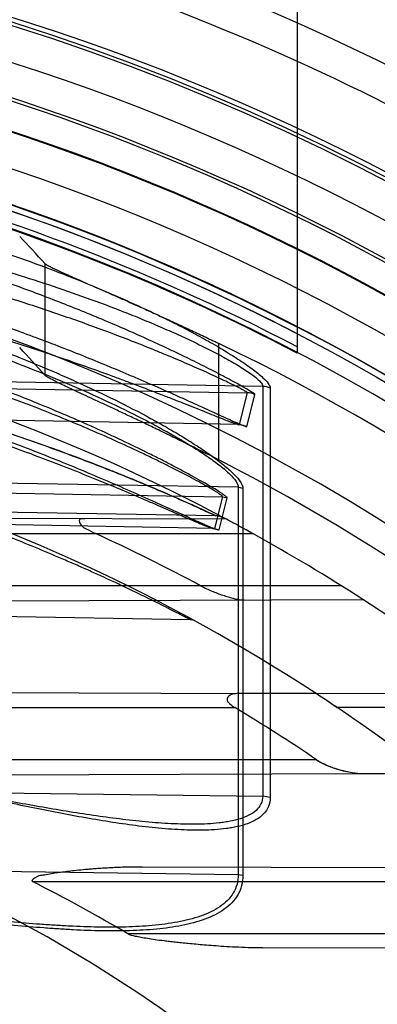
# Model space of a CAD drawing. Header units: millimetres. Extents: x 0 to 297, y 0 to 210.
# Tile 110 of 256: x 141.4538 to 141.5463, y 93.8891 to 94.1437. Entities that reach past the tile are written whole.
import ezdxf

# ---------------------------------------------------------------- set-up
doc = ezdxf.new("R2010")
doc.units = ezdxf.units.MM
doc.header["$LTSCALE"] = 16.335
doc.layers.get('0').update_dxf_attribs({"linetype": 'CONTINUOUS'})
for name, color, linetype in [('01_GLOBAL', 7, 'CONTINUOUS'), ('INTFCLR_1', 7, 'CONTINUOUS'), ('INTFCLR_144815', 7, 'CONTINUOUS')]:
    doc.layers.add(name, color=color, linetype=linetype)

msp = doc.modelspace()

# ---------------------------------------------------------------- linework, layer by layer
at = {"color": 7, "linetype": 'Continuous'}
msp.add_circle((142.5788034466, 92.2083412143), 3.42, dxfattribs=at)
at = {"color": 9, "linetype": 'Continuous'}
msp.add_arc((142.5788034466, 92.2083412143), 3.3761688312, 92.9674534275, 177.0325465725, dxfattribs=at)
at = {"layer": '01_GLOBAL', "color": 7, "linetype": 'Continuous'}
msp.add_circle((142.5788034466, 92.2083412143), 3.465, dxfattribs=at)
at = {"layer": 'INTFCLR_1', "color": 6, "linetype": 'Continuous'}
for p, q in [((141.525551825, 94.3145928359), (141.525551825, 94.0574758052)), ((141.5304558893, 93.96944606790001), (141.5113273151, 93.96951283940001)), ((141.5426214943, 93.94878207), (141.5594970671, 93.94884097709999))]:
    msp.add_line(p, q, dxfattribs=at)
at = {"layer": 'INTFCLR_1', "color": 9, "linetype": 'Continuous'}
for p, q in [((141.5166176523, 94.0489022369), (141.3049732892, 94.05248783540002)), ((141.3049732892, 94.0508759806), (141.5126472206, 94.04725366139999)), ((141.5166176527, 94.0489022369), (141.5166176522, 93.9429288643)), ((141.5185644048, 94.04843554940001), (141.5185644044, 93.94256688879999)), ((141.5126472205, 94.04725366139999), (141.5105766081, 94.0390373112)), ((141.5125644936, 94.03853507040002), (141.514620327, 94.04675903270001)), ((141.5105766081, 94.0390373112), (141.3049732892, 94.042623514)), ((141.5103153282, 94.0227992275), (141.273551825, 94.0268103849)), ((141.273551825, 94.02443961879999), (141.5062536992, 94.0203807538)), ((141.5103153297, 94.0227992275), (141.5103153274, 93.92268265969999)), ((141.5115099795, 94.0225060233), (141.5103153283, 94.0227992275)), ((141.5115099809, 94.0225060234), (141.5115099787, 93.92245524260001)), ((141.5062536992, 94.0203807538), (141.5041320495, 94.01216529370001)), ((141.5053531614, 94.01184905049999), (141.5074653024, 94.0200695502)), ((141.5062536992, 94.0203807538), (141.5074653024, 94.0200695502)), ((141.5045281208, 94.0154292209), (141.3049732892, 94.0189124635)), ((141.5041320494, 94.01216529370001), (141.273551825, 94.01618715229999)), ((141.5072684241, 94.01452700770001), (141.3618742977, 94.015034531)), ((141.5041320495, 94.01216529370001), (141.5053531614, 94.01184905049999)), ((141.3629629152, 94.01084283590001), (141.5140444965, 94.01084283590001)), ((141.5369511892, 93.9973428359), (141.4138816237, 93.9973428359)), ((141.4979246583, 93.9885403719), (141.273551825, 93.9924568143)), ((141.4357133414, 93.9934088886), (141.542555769, 93.9937818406)), ((141.379894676, 93.9699716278), (141.5113273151, 93.96951283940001)), ((141.5772034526, 93.9692828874), (141.5304558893, 93.96944606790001)), ((141.264551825, 93.9658428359), (141.5094200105, 93.9658428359)), ((141.5816008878, 93.9658428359), (141.5358832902, 93.9658428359)), ((141.5305347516, 93.9523428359), (141.3662812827, 93.9523428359)), ((141.4402751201, 93.94842481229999), (141.5426214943, 93.94878207)), ((141.3049732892, 93.94570995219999), (141.5166176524, 93.9429288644)), ((141.5185644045, 93.94256688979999), (141.5166176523, 93.9429288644)), ((141.273551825, 93.9257938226), (141.5103153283, 93.92268265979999)), ((141.5735954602, 93.9242954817), (141.4855535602, 93.92460280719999)), ((141.5103153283, 93.92268265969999), (141.5115099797, 93.92245524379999)), ((141.4570798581, 93.9208428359), (141.5716685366, 93.9208428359)), ((141.5866681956, 93.9073428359), (141.4817279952, 93.9073428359)), ((141.5165793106, 93.9036911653), (141.5956532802, 93.9039671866))]:
    msp.add_line(p, q, dxfattribs=at)
at = {"layer": 'INTFCLR_1', "color": 7, "linetype": 'Continuous'}
for p, q in [((141.5140444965, 94.01084283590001), (141.5126559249, 94.0116101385)), ((141.5342172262, 93.9669604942), (141.5358832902, 93.9658428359))]:
    msp.add_line(p, q, dxfattribs=at)
at = {"layer": 'INTFCLR_1', "color": 6, "linetype": 'Continuous'}
for centre, radius, start, end in [((141.273551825, 93.5765928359), 0.548876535, 62.6696856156, 90.00000000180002), ((141.273551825, 93.5765928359), 0.5443766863, 62.4245665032, 90), ((141.273551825, 93.5765928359), 0.5431065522, 270, 90.00000002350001), ((141.273551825, 93.5765928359), 0.5161422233, 270, 90.00000002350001), ((141.2727470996, 93.5728340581), 0.4817835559, 61.77768115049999, 65.3868155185), ((141.273551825, 93.5765928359), 0.4963968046, 57.18603115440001, 61.0218089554), ((141.276026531, 93.5775376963), 0.4530488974, 55.8218704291, 58.991738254), ((141.273551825, 93.5765928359), 0.4693968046, 52.4700577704, 56.0223614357), ((141.2883373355, 93.5835050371), 0.3771881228, 59.1550388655, 63.4249459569)]:
    msp.add_arc(centre, radius, start, end, dxfattribs=at)
at = {"layer": 'INTFCLR_1', "color": 9, "linetype": 'Continuous'}
for centre, radius, start, end in [((141.273551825, 93.5765928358), 0.5473988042, 62.58972046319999, 87.6442799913), ((141.273551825, 93.576592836), 0.54291107, 62.3438421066, 87.6442799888), ((141.273551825, 93.5765928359), 0.4963968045, 61.9120625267, 89.9999999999), ((141.273551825, 93.5765928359), 0.4693968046, 56.81755615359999, 90), ((141.504449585, 94.01092990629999), 0.0045, 62.0044590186, 88.99999997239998), ((141.273551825, 93.5765928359), 0.4963968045, 52.2866422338, 57.18603115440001), ((141.4978775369, 93.9858407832), 0.0027, 61.2710318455, 88.99999997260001), ((141.273551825, 93.5765928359), 0.3793960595, 22.4933176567, 89.9999999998)]:
    msp.add_arc(centre, radius, start, end, dxfattribs=at)
at = {"layer": 'INTFCLR_1', "color": 7, "linetype": 'Continuous'}
for centre, radius, start, end in [((141.2859918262, 93.59961396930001), 0.4702298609, 61.26731093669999, 61.9286264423), ((141.273551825, 93.5765928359), 0.4963968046, 61.0218089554, 61.9120625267), ((141.2772858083, 93.5835033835), 0.4885421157, 61.2799741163, 61.91681829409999), ((141.4229475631, 93.8481486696), 0.1864599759, 61.0095056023, 61.4557953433), ((141.273551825, 93.5765928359), 0.4693968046, 56.0223614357, 56.81755615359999), ((141.2888034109, 93.5996725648), 0.4417333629, 56.2500143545, 56.8347874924)]:
    msp.add_arc(centre, radius, start, end, dxfattribs=at)
at = {"layer": 'INTFCLR_1', "color": 9, "linetype": 'Continuous'}
for points, knots in [([(141.4514403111, 94.0829541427), (141.4547979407, 94.08178513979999), (141.4614722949, 94.07936528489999), (141.4713657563, 94.07547447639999), (141.4794934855, 94.07200536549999), (141.4859069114, 94.0690847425), (141.4906475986, 94.0668269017), (141.4953007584, 94.0645030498), (141.499825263, 94.06212408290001), (141.5041683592, 94.0597053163), (141.5082607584, 94.0572668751), (141.5114548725, 94.05519797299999), (141.5137867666, 94.05353798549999), (141.5153202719, 94.05235726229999), (141.5167802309, 94.05109770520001), (141.5179439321, 94.04990356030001), (141.5185644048, 94.0488671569), (141.5185644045, 94.04843554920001)], [0, 0, 0, 0, 0.1399143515, 0.2793523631, 0.4183208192, 0.4876277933, 0.5566715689, 0.6249513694, 0.6922995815, 0.7578231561, 0.8205641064, 0.8797384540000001, 0.9075437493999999, 0.9331526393, 0.9559789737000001, 0.9830146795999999, 1, 1, 1, 1]), ([(141.3649981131, 94.08140285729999), (141.372191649, 94.0801164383), (141.3864931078, 94.0772308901), (141.4076818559, 94.0719443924), (141.4285211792, 94.06569357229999), (141.4455696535, 94.05965027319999), (141.4573001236, 94.05495242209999), (141.4639318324, 94.0521286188), (141.470457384, 94.04923302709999), (141.4783964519, 94.04548424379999), (141.486089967, 94.0415127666), (141.4919827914, 94.03822306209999), (141.4961629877, 94.0357500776), (141.5000764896, 94.03327522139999), (141.5036374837, 94.0308319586), (141.506721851, 94.0284841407), (141.5091868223, 94.02628848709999), (141.510845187, 94.0244127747), (141.5115099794, 94.02306468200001), (141.5115099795, 94.0225060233)], [0, 0, 0, 0, 0.1368680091, 0.2731479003, 0.4088782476, 0.5442043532, 0.6117611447, 0.6455181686, 0.6791986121, 0.7454685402, 0.8099256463, 0.8413136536, 0.871861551, 0.9008796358, 0.9280292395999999, 0.952698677, 0.9735151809, 0.9895366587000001, 1, 1, 1, 1]), ([(141.5146203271, 94.04675903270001), (141.5146390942, 94.0468343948), (141.5143265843, 94.0470239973), (141.5139386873, 94.04734781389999), (141.5131238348, 94.04783222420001), (141.5122621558, 94.04835123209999), (141.5113434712, 94.0488770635), (141.5101205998, 94.0495657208), (141.5084366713, 94.0504878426), (141.5062612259, 94.0516477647), (141.5039197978, 94.0528664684), (141.5005824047, 94.0545658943), (141.4971221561, 94.0562733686), (141.493556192, 94.05798325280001), (141.4898533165, 94.05972477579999), (141.4851388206, 94.06187889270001), (141.4774495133, 94.0652616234), (141.4676349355, 94.0693381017), (141.4556340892, 94.0739487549), (141.4434333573, 94.0782698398), (141.435209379, 94.0809422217), (141.4310790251, 94.08222614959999)], [0, 0, 0, 0, 0.0025611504, 0.009030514, 0.0191913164, 0.0324084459, 0.0427178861, 0.0539781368, 0.0787311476, 0.106005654, 0.1352862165, 0.1657747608, 0.2295111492, 0.2625260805, 0.2961904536, 0.3644525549, 0.4334516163, 0.5732098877, 0.7148725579, 0.8573624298, 1, 1, 1, 1]), ([(141.5074653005, 94.02006955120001), (141.5074980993, 94.0201977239), (141.5069728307, 94.0205304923), (141.5065158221, 94.02092834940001), (141.5057669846, 94.02140799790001), (141.5047545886, 94.0220559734), (141.5032102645, 94.02298482), (141.5011000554, 94.02420791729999), (141.4977376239, 94.0260890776), (141.4940584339, 94.0280573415), (141.4901171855, 94.03008961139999), (141.4858089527, 94.0322558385), (141.4801709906, 94.0349862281), (141.4731689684, 94.0382156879), (141.4634527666, 94.04248131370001), (141.4509274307, 94.0475769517), (141.4380979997, 94.05227333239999), (141.4276155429, 94.0558006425), (141.4169895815, 94.0591700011), (141.4062575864, 94.06226642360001), (141.3954362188, 94.06508735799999), (141.3845726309, 94.0677205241), (141.3655369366, 94.07182100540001), (141.3381578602, 94.07628312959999), (141.3056314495, 94.0793838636), (141.2840640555, 94.08004542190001), (141.2735518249, 94.08003840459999)], [0, 0, 0, 0, 0.0016246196, 0.0057382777, 0.0087050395, 0.0122048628, 0.0206245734, 0.0307534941, 0.0421858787, 0.0679218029, 0.0819922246, 0.096636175, 0.1271354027, 0.1589100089, 0.1913169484, 0.2574315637, 0.3249185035, 0.3590436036, 0.393237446, 0.4617976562, 0.4961705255, 0.5305547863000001, 0.5990536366, 0.7352416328, 0.870914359, 1, 1, 1, 1]), ([(141.3645680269, 94.07876853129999), (141.3717190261, 94.07753506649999), (141.3859427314, 94.0748193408), (141.4070183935, 94.06979706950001), (141.4277469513, 94.063862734), (141.4447102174, 94.0581194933), (141.4563866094, 94.0536545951), (141.4629825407, 94.0509639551), (141.4694753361, 94.0482195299), (141.4773676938, 94.0446508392), (141.4850250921, 94.0408785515), (141.4908874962, 94.0377457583), (141.4950471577, 94.0353969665), (141.4989385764, 94.03304153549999), (141.50248134, 94.0307195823), (141.5055466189, 94.02848722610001), (141.5080009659, 94.0264008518), (141.509640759, 94.02462402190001), (141.5103207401, 94.0233331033), (141.5103153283, 94.0227992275)], [0, 0, 0, 0, 0.137561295, 0.2744141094, 0.4105726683, 0.5461541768, 0.6137615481, 0.64752046, 0.6811904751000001, 0.7473830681, 0.8116887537, 0.8429640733, 0.87337893, 0.9022313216, 0.9291876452, 0.9536238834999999, 0.9741733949, 0.9898789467, 1, 1, 1, 1]), ([(141.5126472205, 94.04725366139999), (141.5126669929, 94.0473223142), (141.5123466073, 94.0474853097), (141.5119745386, 94.0477672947), (141.5111612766, 94.04818725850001), (141.510310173, 94.0486382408), (141.5093992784, 94.04909494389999), (141.5081868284, 94.0496935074), (141.5065170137, 94.05049468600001), (141.5043604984, 94.0515019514), (141.5020392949, 94.0525599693), (141.4987293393, 94.0540354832), (141.4952988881, 94.0555166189), (141.4917646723, 94.0569986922), (141.4880922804, 94.058508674), (141.4834166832, 94.0603753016), (141.4757886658, 94.0633052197), (141.4660527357, 94.0668314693), (141.454154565, 94.07081119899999), (141.4420581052, 94.07453415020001), (141.4339119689, 94.07683107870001), (141.4298203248, 94.0779334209)], [0, 0, 0, 0, 0.0024216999, 0.0087445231, 0.0187469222, 0.0317994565, 0.0419968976, 0.0531455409, 0.0776809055, 0.1047476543, 0.1338338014, 0.1641461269, 0.2275876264, 0.2604846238, 0.2940512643, 0.3621808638, 0.4311300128, 0.5710277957, 0.7131364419, 0.8563610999, 1, 1, 1, 1]), ([(141.4500484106, 94.07876853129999), (141.4533749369, 94.0777627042), (141.4599872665, 94.075681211), (141.4697976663, 94.0723247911), (141.477863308, 94.06932919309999), (141.4842253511, 94.0667960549), (141.4889286, 94.0648478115), (141.4935407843, 94.0628314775), (141.498028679, 94.0607746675), (141.5023334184, 94.0586766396), (141.5063905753, 94.0565649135), (141.5095577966, 94.054767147), (141.5118763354, 94.0533291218), (141.5133938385, 94.05230514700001), (141.5148419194, 94.0512161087), (141.515966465, 94.05019921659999), (141.5166258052, 94.0492847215), (141.5166176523, 94.0489022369)], [0, 0, 0, 0, 0.1416375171, 0.2824963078, 0.4225452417, 0.4922456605, 0.5615765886, 0.6300148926, 0.6973860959, 0.7627642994, 0.8251686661, 0.8837597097, 0.911172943, 0.9362825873, 0.9585098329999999, 0.9844079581, 1, 1, 1, 1]), ([(141.5062536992, 94.0203807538), (141.5062870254, 94.0205045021), (141.5057589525, 94.02082131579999), (141.5053104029, 94.0211992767), (141.5045649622, 94.0216556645), (141.5035585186, 94.0222726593), (141.5020222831, 94.0231568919), (141.4999239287, 94.0243209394), (141.4965791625, 94.0261115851), (141.49292021, 94.027984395), (141.4890010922, 94.0299176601), (141.4847155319, 94.0319789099), (141.4791072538, 94.0345766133), (141.4721431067, 94.0376481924), (141.4624766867, 94.04170579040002), (141.4500158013, 94.0465514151), (141.437258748, 94.0510136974), (141.4268350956, 94.05436460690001), (141.4162640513, 94.0575663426), (141.4055899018, 94.0605071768), (141.3948287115, 94.0631853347), (141.3840217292, 94.06568567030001), (141.3650807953, 94.06957898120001), (141.3378463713, 94.0738112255), (141.3054849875, 94.0767505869), (141.2840229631, 94.0773763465), (141.2735518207, 94.0773688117)], [0, 0, 0, 0, 0.0015875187, 0.0056520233, 0.0085895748, 0.012057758, 0.0204082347, 0.0304614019, 0.0418146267, 0.0673894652, 0.0813797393, 0.09594537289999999, 0.1262965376, 0.1579365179, 0.1902250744, 0.2561525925, 0.3235170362, 0.3576042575, 0.3917753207, 0.4603326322, 0.4947237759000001, 0.529138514, 0.5977315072, 0.7342179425, 0.8702910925, 1, 1, 1, 1]), ([(141.4209467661, 94.0739923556), (141.4254142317, 94.0726654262), (141.4342907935, 94.06990437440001), (141.4474569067, 94.0654410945), (141.4604252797, 94.0606849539), (141.4710758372, 94.0564878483), (141.4784407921, 94.05344022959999), (141.4826058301, 94.0516772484), (141.4866977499, 94.04992013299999), (141.4907232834, 94.04815616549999), (141.4946641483, 94.0463990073), (141.4983777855, 94.04472672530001), (141.5019257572, 94.04311001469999), (141.5052788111, 94.04157702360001), (141.5075014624, 94.0405678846), (141.5092027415, 94.0398007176), (141.5103667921, 94.0393024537), (141.511277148, 94.0388962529), (141.5118020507, 94.0387841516), (141.5125327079, 94.0384084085), (141.5125644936, 94.0385350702)], [0, 0, 0, 0, 0.142169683, 0.2835504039, 0.4240561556, 0.563510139, 0.6327419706, 0.6672043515, 0.7014823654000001, 0.7685924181, 0.8012776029, 0.8331131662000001, 0.8928323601, 0.9202467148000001, 0.9455268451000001, 0.9674495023, 0.9767800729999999, 0.9848200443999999, 0.9960162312, 1, 1, 1, 1]), ([(141.4197476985, 94.06968095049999), (141.4241727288, 94.0685427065), (141.4329646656, 94.0661721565), (141.4460165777, 94.06232933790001), (141.4588727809, 94.0582268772), (141.4694362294, 94.0545988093), (141.4767425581, 94.0519605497), (141.4808725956, 94.05043417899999), (141.4849285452, 94.0489129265), (141.488919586, 94.04738460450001), (141.4928273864, 94.0458611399), (141.4965089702, 94.0444111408), (141.5000271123, 94.04300851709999), (141.5033518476, 94.04167778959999), (141.5055563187, 94.0408020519), (141.5072424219, 94.0401349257), (141.5083978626, 94.039704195), (141.50929771, 94.03934612), (141.5098338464, 94.0392688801), (141.5105405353, 94.0389130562), (141.5105766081, 94.039037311)], [0, 0, 0, 0, 0.1428698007, 0.2847012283, 0.4254045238, 0.5648045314, 0.6339179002, 0.6682993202, 0.7024827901, 0.7693695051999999, 0.801929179, 0.8336335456, 0.8930903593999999, 0.9203831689, 0.9455575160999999, 0.9674028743, 0.9767097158, 0.98473829, 0.9959542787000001, 1, 1, 1, 1]), ([(141.2735518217, 94.06749728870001), (141.284033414, 94.06749035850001), (141.3054984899, 94.0667903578), (141.3378026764, 94.0636189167), (141.3649139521, 94.0591262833), (141.3864190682, 94.05446451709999), (141.3997947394, 94.0511040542), (141.4104318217, 94.0481549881), (141.4209648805, 94.0450515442), (141.4339286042, 94.04089451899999), (141.4491681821, 94.0354844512), (141.4615658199, 94.0306671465), (141.4711881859, 94.02669886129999), (141.4780838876, 94.0237533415), (141.4836290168, 94.0213116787), (141.4873840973, 94.0196279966), (141.4894455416, 94.01869698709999), (141.4922921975, 94.0174062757), (141.4954315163, 94.0159707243), (141.4987878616, 94.0144430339), (141.5006250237, 94.01361767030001), (141.5019326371, 94.01304314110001), (141.5028836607, 94.0126361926), (141.5037605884, 94.0122704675), (141.5045953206, 94.0119658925), (141.5049980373, 94.0118353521), (141.505337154, 94.01178701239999), (141.5053531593, 94.0118490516)], [0, 0, 0, 0, 0.130786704, 0.2677636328, 0.404740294, 0.4734132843, 0.5422929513, 0.5767905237, 0.6111417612, 0.6793027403, 0.7466312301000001, 0.8128947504, 0.8452407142, 0.8765031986, 0.9064562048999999, 0.9208407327, 0.9278523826, 0.9346799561, 0.9598414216, 0.970922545, 0.980699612, 0.9849597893, 0.9887650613, 0.9935477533, 0.9970617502, 0.9992005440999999, 1, 1, 1, 1]), ([(141.2735518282, 94.0650336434), (141.2839910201, 94.0650272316), (141.3053481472, 94.06436367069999), (141.3374842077, 94.06135555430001), (141.3644488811, 94.05709331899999), (141.385840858, 94.05266736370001), (141.3991448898, 94.04947630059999), (141.4097253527, 94.0466751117), (141.4201986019, 94.0437279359), (141.4330886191, 94.03977960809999), (141.4482447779, 94.0346387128), (141.4605772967, 94.03005894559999), (141.4701492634, 94.0262855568), (141.4770076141, 94.0234849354), (141.482523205, 94.0211629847), (141.4862583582, 94.0195617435), (141.4883087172, 94.0186763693), (141.491139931, 94.017448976), (141.4942625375, 94.01608367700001), (141.4976010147, 94.01463085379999), (141.4994283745, 94.0138459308), (141.5007290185, 94.0132997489), (141.5016750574, 94.0129125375), (141.5025480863, 94.0125657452), (141.5033776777, 94.01227367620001), (141.5037799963, 94.0121545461), (141.5041153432, 94.0121037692), (141.5041320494, 94.01216529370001)], [0, 0, 0, 0, 0.1313468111, 0.2686508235, 0.4058494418, 0.474578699, 0.5434713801, 0.577957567, 0.6122849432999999, 0.6803599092, 0.7475503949, 0.8136250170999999, 0.8458596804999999, 0.8770032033, 0.9068325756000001, 0.921154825, 0.9281355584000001, 0.9349327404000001, 0.9599810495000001, 0.9710130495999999, 0.9807486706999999, 0.9849919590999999, 0.9887832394, 0.9935509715, 0.9970580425, 0.9991978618, 1, 1, 1, 1]), ([(141.4206987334, 94.04598964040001), (141.4248356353, 94.0448614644), (141.4330603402, 94.04253262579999), (141.4452620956, 94.0387421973), (141.4572798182, 94.0346911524), (141.4671487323, 94.03110349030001), (141.4749031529, 94.02811597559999), (141.4796583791, 94.0262262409), (141.4833822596, 94.02470330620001), (141.4869552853, 94.02321851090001), (141.4912014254, 94.02141509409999), (141.4952573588, 94.01963453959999), (141.4982564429, 94.0183011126), (141.5002145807, 94.01741445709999), (141.5018261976, 94.0166812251), (141.5029426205, 94.0161545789), (141.5038618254, 94.0157617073), (141.5040816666, 94.0155989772), (141.5045915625, 94.01542811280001), (141.5045281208, 94.0154292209)], [0, 0, 0, 0, 0.1439991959, 0.2870321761, 0.4290317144, 0.5698547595, 0.6396317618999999, 0.7080941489, 0.7416889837, 0.7747394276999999, 0.8380349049, 0.8965827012, 0.9235688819, 0.9481140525, 0.969131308, 0.9820165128, 0.9917401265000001, 0.9978691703, 1, 1, 1, 1]), ([(141.5045281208, 94.0154292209), (141.5031344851, 94.0160786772), (141.501078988, 94.0170238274), (141.4982906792, 94.0182835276), (141.4961174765, 94.0192543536), (141.4937763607, 94.02028789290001), (141.4904296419, 94.02174222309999), (141.4860463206, 94.02360520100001), (141.4815430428, 94.0254630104), (141.4778215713, 94.0269542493), (141.4740060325, 94.0284625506), (141.467220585, 94.031075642), (141.4573698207, 94.03465921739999), (141.4473713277, 94.03803349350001), (141.4392533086, 94.04060667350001), (141.4310459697, 94.0431043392), (141.4248454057, 94.04485857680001), (141.4206987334, 94.04598964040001)], [0, 0, 0, 0, 0.0516329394, 0.07597447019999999, 0.1027491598, 0.1315643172, 0.1619139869, 0.2252911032, 0.2915055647, 0.3255023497, 0.3599250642, 0.4292866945, 0.5696783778, 0.7119074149, 0.7836251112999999, 0.8556591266, 1, 1, 1, 1]), ([(141.4206987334, 94.04598964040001), (141.4248356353, 94.0448614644), (141.4330603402, 94.04253262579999), (141.4452620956, 94.0387421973), (141.4572798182, 94.0346911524), (141.4671487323, 94.03110349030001), (141.4749031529, 94.02811597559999), (141.4796583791, 94.0262262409), (141.4833822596, 94.02470330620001), (141.4869552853, 94.02321851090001), (141.4912014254, 94.02141509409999), (141.4952573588, 94.01963453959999), (141.4982564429, 94.0183011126), (141.5002145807, 94.01741445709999), (141.5018261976, 94.0166812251), (141.5029426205, 94.0161545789), (141.5038618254, 94.0157617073), (141.5040816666, 94.0155989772), (141.5045915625, 94.01542811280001), (141.5045281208, 94.0154292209)], [0, 0, 0, 0, 0.1439991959, 0.2870321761, 0.4290317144, 0.5698547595, 0.6396317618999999, 0.7080941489, 0.7416889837, 0.7747394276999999, 0.8380349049, 0.8965827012, 0.9235688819, 0.9481140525, 0.969131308, 0.9820165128, 0.9917401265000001, 0.9978691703, 1, 1, 1, 1]), ([(141.4979246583, 93.9885403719), (141.4975839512, 93.9887190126), (141.4968323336, 93.9891119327), (141.4955367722, 93.9897847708), (141.4939209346, 93.99061695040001), (141.4919580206, 93.9916172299), (141.4888156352, 93.99319862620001), (141.4853748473, 93.9948924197), (141.4816812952, 93.99666746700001), (141.4776137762, 93.99858795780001), (141.4733915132, 94.00052567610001), (141.46903869, 94.00246484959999), (141.4645094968, 94.00444100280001), (141.4563523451, 94.0078864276), (141.4443839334, 94.0126068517), (141.4321227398, 94.0169882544), (141.4220853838, 94.02029806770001), (141.4118819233, 94.0234756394), (141.3989800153, 94.02714231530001), (141.3833327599, 94.03103026), (141.3623411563, 94.03550926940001), (141.3359251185, 94.03978710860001), (141.3045305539, 94.0427737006), (141.2837085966, 94.04341986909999), (141.2735518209, 94.04341926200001)], [0, 0, 0, 0, 0.0049484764, 0.0109096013, 0.0187784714, 0.0283278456, 0.0392482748, 0.0640294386, 0.0776580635, 0.09196065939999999, 0.1218892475, 0.1374137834, 0.1532564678, 0.1854526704, 0.2513126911, 0.3187201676, 0.3529062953, 0.3872583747, 0.456181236, 0.5254040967, 0.5946131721, 0.7322373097, 0.8693511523, 1, 1, 1, 1]), ([(141.5185644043, 93.9425668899), (141.5185644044, 93.94177344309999), (141.5182827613, 93.94019115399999), (141.5169253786, 93.93820481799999), (141.5149689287, 93.9367528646), (141.5126286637, 93.9357110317), (141.510474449, 93.9351106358), (141.5086437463, 93.93474761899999), (141.5056863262, 93.9342977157), (141.5010230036, 93.9340319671), (141.4957430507, 93.9341795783), (141.4913761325, 93.9344873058), (141.4868759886, 93.9349136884), (141.4811881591, 93.93562585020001), (141.4719627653, 93.9370523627), (141.4602773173, 93.9392445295), (141.4485191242, 93.9417434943), (141.4389918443, 93.9438676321), (141.4293585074, 93.9460626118), (141.4124447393, 93.9499919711), (141.3882372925, 93.9555994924), (141.3638989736, 93.9607554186), (141.3443053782, 93.96437235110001), (141.3295384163, 93.9667663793), (141.3151865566, 93.96870607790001), (141.3057419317, 93.9696987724), (141.3012553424, 93.97009842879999)], [0, 0, 0, 0, 0.0105963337, 0.0207823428, 0.0313606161, 0.0427384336, 0.054824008, 0.0611500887, 0.0676579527, 0.09476144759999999, 0.1233609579, 0.138161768, 0.1532190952, 0.1837240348, 0.214697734, 0.2778756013, 0.3424691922, 0.3752280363, 0.4082340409, 0.4744175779, 0.6071234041, 0.7400797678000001, 0.8066166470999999, 0.8731964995, 0.9398451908, 1, 1, 1, 1]), ([(141.5166176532, 93.9429288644), (141.5166176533, 93.94223881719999), (141.5163210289, 93.9408315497), (141.514953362, 93.9391259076), (141.5130247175, 93.9378936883), (141.5107159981, 93.93700513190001), (141.5085897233, 93.93649393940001), (141.5067776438, 93.9361846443), (141.5038411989, 93.9358018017), (141.4992199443, 93.9355832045), (141.4939860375, 93.9357223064), (141.4896548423, 93.9359978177), (141.4851930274, 93.936375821), (141.4795535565, 93.9370027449), (141.470407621, 93.93825260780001), (141.4588207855, 93.9401657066), (141.4471547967, 93.94234062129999), (141.4377038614, 93.944185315), (141.4281505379, 93.946088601), (141.4113749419, 93.9494902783), (141.3873557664, 93.9543305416), (141.3632184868, 93.9587595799), (141.3437924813, 93.9618561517), (141.3291471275, 93.96390185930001), (141.3161995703, 93.9654059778), (141.3081293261, 93.96616217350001), (141.3049732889, 93.9664278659)], [0, 0, 0, 0, 0.009523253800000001, 0.0190465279, 0.0293792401, 0.0407831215, 0.0530487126, 0.0594997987, 0.0661490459, 0.09390707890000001, 0.1232170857, 0.1383790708, 0.1537971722, 0.1850110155, 0.2166749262, 0.2811836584, 0.3470582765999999, 0.3804458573, 0.4140757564, 0.4814933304, 0.6166754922, 0.7522237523, 0.8201307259, 0.8881424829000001, 0.9562898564, 1, 1, 1, 1]), ([(141.5103153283, 93.92268265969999), (141.5103153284, 93.92183069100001), (141.5101091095, 93.92015539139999), (141.509112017, 93.9178411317), (141.507542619, 93.91588018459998), (141.5055265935, 93.91425884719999), (141.5031614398, 93.9129317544), (141.4995441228, 93.9114659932), (141.4955606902, 93.9104878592), (141.4913735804, 93.9098239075), (141.4869069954, 93.9093309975), (141.4811217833, 93.90902502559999), (141.4739824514, 93.9090172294), (141.4678859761, 93.9092391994), (141.4629075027, 93.90952355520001), (141.4578247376, 93.9098754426), (141.4514026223, 93.9104204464), (141.4436244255, 93.9112000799), (141.433108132, 93.9123731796), (141.419852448, 93.91400937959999), (141.4038479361, 93.91607874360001), (141.3877160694, 93.918147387), (141.365980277, 93.9207970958), (141.3440731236, 93.9231163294), (141.3247806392, 93.9246764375), (141.3136773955, 93.9254196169), (141.2975311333, 93.9263438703), (141.2841483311, 93.9267857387), (141.2735518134, 93.92692141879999)], [0, 0, 0, 0, 0.0104860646, 0.0204761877, 0.0306271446, 0.0410848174, 0.0521313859, 0.0638920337, 0.0890319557, 0.1023818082, 0.1160723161, 0.1443183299, 0.1736348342, 0.2039189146, 0.219389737, 0.2350089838, 0.2666261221, 0.2987127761, 0.3312205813, 0.3968618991, 0.4630987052, 0.529845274, 0.597038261, 0.7326043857, 0.8009458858, 0.8352534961, 0.8695669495, 1, 1, 1, 1]), ([(141.5115099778, 93.92245524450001), (141.511509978, 93.921559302), (141.511304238, 93.9198036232), (141.5103069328, 93.9173713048), (141.5087318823, 93.9153042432), (141.5067042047, 93.9135927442), (141.5043245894, 93.91219180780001), (141.500690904, 93.9106465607), (141.4966823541, 93.909611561), (141.492469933, 93.9089088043), (141.4879800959, 93.908386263), (141.4821639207, 93.90805930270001), (141.4749863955, 93.908045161), (141.4688578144, 93.9082738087), (141.4638533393, 93.9085690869), (141.4587437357, 93.9089354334), (141.4522877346, 93.90950410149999), (141.4444688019, 93.9103188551), (141.4338970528, 93.9115460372), (141.4205719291, 93.9132592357), (141.4044841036, 93.9154273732), (141.3882680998, 93.91759557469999), (141.3664199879, 93.9203730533), (141.3443981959, 93.92280395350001), (141.3250025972, 93.92443724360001), (141.3138407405, 93.9252141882), (141.297626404, 93.9261780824), (141.2841884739, 93.92663591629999), (141.2735518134, 93.9267727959)], [0, 0, 0, 0, 0.0109495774, 0.0213196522, 0.0317515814, 0.042393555, 0.05355310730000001, 0.0653771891, 0.09055277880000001, 0.1038959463, 0.1175707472, 0.1457706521, 0.1750333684, 0.2052626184, 0.220706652, 0.2362998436, 0.2678673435, 0.2999076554, 0.3323720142, 0.397933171, 0.4640942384, 0.5307643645, 0.5978761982, 0.7332556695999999, 0.8014900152, 0.8357407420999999, 0.869995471, 1, 1, 1, 1])]:
    msp.add_open_spline(points, degree=3, knots=knots, dxfattribs=at)
for points in [[(141.5185644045, 94.04843554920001), (141.5179649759, 94.04872877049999), (141.5172848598, 94.0488909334), (141.5166176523, 94.0489022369)], [(141.5146203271, 94.04675903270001), (141.5140168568, 94.04706819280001), (141.5133251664, 94.0472415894), (141.5126472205, 94.04725366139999)], [(141.5105766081, 94.0390373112), (141.5112599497, 94.03902514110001), (141.5119573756, 94.0388489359), (141.5125644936, 94.03853507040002)]]:
    msp.add_open_spline(points, degree=3, dxfattribs=at)
at = {"layer": 'INTFCLR_1', "color": 6, "linetype": 'Continuous'}
for points, knots in [([(141.4706420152, 94.01465485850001), (141.470158, 94.01465654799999), (141.4686754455, 94.0147562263), (141.4696501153, 94.0127079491), (141.4713074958, 94.0119682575), (141.4725836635, 94.01121887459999), (141.4734051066, 94.01084283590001)], [0, 0, 0, 0, 0.2001483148, 0.4066472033, 0.6264216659, 1, 1, 1, 1]), ([(141.5005796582, 93.9973428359), (141.5010820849, 93.997073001), (141.5020395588, 93.9965974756), (141.5034544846, 93.99596587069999), (141.5048439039, 93.995407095), (141.5062579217, 93.99489598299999), (141.5080179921, 93.9943357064), (141.5098685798, 93.99386889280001), (141.5112687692, 93.99367262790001), (141.5118491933, 93.993674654)], [0, 0, 0, 0, 0.1434389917, 0.2687277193, 0.3896508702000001, 0.5200117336, 0.6468252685, 0.8540140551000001, 1, 1, 1, 1]), ([(141.5113273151, 93.96951283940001), (141.5107462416, 93.9695148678), (141.5096859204, 93.9694265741), (141.5081971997, 93.96922889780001), (141.5070304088, 93.96792784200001), (141.5081967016, 93.96664089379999), (141.5089576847, 93.9661207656), (141.5094200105, 93.9658428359)], [0, 0, 0, 0, 0.2327643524, 0.4242477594, 0.6047741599, 0.7839163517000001, 1, 1, 1, 1]), ([(141.273551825, 93.9216937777), (141.2769387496, 93.9218380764), (141.2837172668, 93.9220268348), (141.2938885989, 93.9220101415), (141.3040550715, 93.9216936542), (141.3142077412, 93.921077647), (141.3243378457, 93.9201626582), (141.3344365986, 93.9189494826), (141.3444952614, 93.9174391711), (141.3545051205, 93.91563303), (141.3644574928, 93.9135326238), (141.3743437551, 93.91113976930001), (141.3841553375, 93.9084565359), (141.3938837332, 93.90548524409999), (141.4035204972, 93.90222846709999), (141.4130572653, 93.8986890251), (141.4224857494, 93.8948699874), (141.4317977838, 93.89077465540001), (141.4409853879, 93.8864065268), (141.4500404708, 93.8817694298), (141.4589553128, 93.8768673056), (141.4677219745, 93.8717045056), (141.4763330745, 93.86628535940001), (141.4847808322, 93.8606147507), (141.4930580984, 93.85469747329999), (141.5011574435, 93.8485388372), (141.5090720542, 93.84214402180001), (141.5167948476, 93.83551874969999), (141.5243193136, 93.8286686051), (141.531638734, 93.82159970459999), (141.5387469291, 93.8143180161), (141.5456375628, 93.8068300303), (141.5523048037, 93.7991420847), (141.5587427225, 93.79126101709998), (141.5649458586, 93.78319351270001), (141.5709087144, 93.7749467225), (141.5766262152, 93.7665276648), (141.5820933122, 93.7579437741), (141.5873053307, 93.74920238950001), (141.5922576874, 93.74031119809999), (141.5969461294, 93.7312778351), (141.6013665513, 93.7221102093), (141.6055151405, 93.7128162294), (141.6093882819, 93.7034039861), (141.6129825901, 93.69388173), (141.6151908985, 93.68746550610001), (141.6162475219, 93.68424201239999)], [0, 0, 0, 0, 0.0227205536, 0.0454410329, 0.06816134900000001, 0.09088163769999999, 0.1136018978, 0.1363221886, 0.1590426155, 0.1817632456, 0.2044840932, 0.2272051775, 0.2499266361, 0.2726484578, 0.2953706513, 0.3180932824, 0.3408163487, 0.363539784, 0.3862638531, 0.4089891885, 0.4317141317, 0.4544408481, 0.4771673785, 0.4998953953, 0.5226228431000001, 0.5453516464, 0.5680799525, 0.5908095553, 0.6135387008, 0.6362690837, 0.6589990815, 0.6817302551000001, 0.7044610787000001, 0.7271930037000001, 0.7499246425, 0.7726572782, 0.7953897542, 0.8181230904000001, 0.8408563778, 0.8635903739, 0.8863244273, 0.90905904, 0.9317938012, 0.9545290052, 0.9772643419, 1, 1, 1, 1]), ([(141.273551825, 93.91192288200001), (141.2802383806, 93.91219724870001), (141.2936314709, 93.9123447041), (141.3136931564, 93.9113652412), (141.333696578, 93.9091809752), (141.3536324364, 93.90578366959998), (141.3733835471, 93.9011732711), (141.3925222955, 93.8954644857), (141.4112398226, 93.88865746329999), (141.429528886, 93.88075836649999), (141.4476081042, 93.87161906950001), (141.4650996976, 93.8614066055), (141.4819327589, 93.8501644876), (141.4980515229, 93.83793390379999), (141.513396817, 93.82476031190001), (141.5279188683, 93.8106885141), (141.5415615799, 93.7957754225), (141.5542787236, 93.78007216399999), (141.566017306, 93.7636485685), (141.5767435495, 93.7465578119), (141.586423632, 93.7288548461), (141.5950207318, 93.7106075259), (141.6025009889, 93.6918933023), (141.6088428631, 93.6727733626), (141.6140279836, 93.6533066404), (141.6180381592, 93.6335599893), (141.6208576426, 93.6136084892), (141.6224756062, 93.5935327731), (141.6228875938, 93.57341689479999), (141.6220957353, 93.5533319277), (141.6201063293, 93.5333440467), (141.6169268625, 93.5135129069), (141.6125686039, 93.4939071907), (141.6070465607, 93.4745958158), (141.600382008, 93.4556533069), (141.5926019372, 93.4371540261), (141.5837385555, 93.41916685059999), (141.5738222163, 93.40174733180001), (141.5628929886, 93.3849632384), (141.5509916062, 93.3688727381), (141.538163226, 93.3535306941), (141.5244418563, 93.33897677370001), (141.5098870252, 93.32527507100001), (141.494542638, 93.31246380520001), (141.4784714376, 93.30059387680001), (141.4617271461, 93.28970544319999), (141.4443769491, 93.2798388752), (141.4265001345, 93.2710346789), (141.4085261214, 93.26347260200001), (141.3910227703, 93.2572660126), (141.374768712, 93.2524623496), (141.3600533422, 93.24887100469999), (141.3469461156, 93.2462517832), (141.3344969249, 93.244245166), (141.32162892, 93.2426524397), (141.3073219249, 93.2414653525), (141.2911119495, 93.24085533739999), (141.2796603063, 93.2410121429), (141.273551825, 93.24126278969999)], [0, 0, 0, 0, 0.0185657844, 0.0371317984, 0.05569073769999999, 0.0743563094, 0.09320240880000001, 0.1119235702, 0.129729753, 0.1484268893, 0.1671582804, 0.1858963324, 0.2045840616, 0.2232805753, 0.241995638, 0.2606572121, 0.2793460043, 0.298034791, 0.3166822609, 0.3353170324, 0.3539796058, 0.3726237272, 0.3912431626, 0.4098577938, 0.4284754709, 0.4470981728, 0.4657246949, 0.4843423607, 0.5029403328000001, 0.5215094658, 0.5400731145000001, 0.5586325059, 0.5771954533, 0.5957587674, 0.6143211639, 0.6328711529, 0.651401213, 0.6699184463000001, 0.6884460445, 0.7069331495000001, 0.7254085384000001, 0.7438945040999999, 0.7623917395, 0.7808314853, 0.7993176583, 0.8177869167, 0.8362093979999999, 0.8546575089, 0.8730374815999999, 0.8902753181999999, 0.9061521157, 0.9200376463, 0.9322836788, 0.9432240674, 0.9550134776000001, 0.9682465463, 0.9830392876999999, 1, 1, 1, 1]), ([(141.5165793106, 93.9036911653), (141.5153474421, 93.9036868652), (141.5130024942, 93.9037235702), (141.5096652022, 93.90385825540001), (141.5066803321, 93.90402937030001), (141.5040048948, 93.9042154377), (141.5016003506, 93.90440717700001), (141.4994223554, 93.9045989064), (141.4974545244, 93.90478638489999), (141.4956682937, 93.9049687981), (141.4940387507, 93.90514386), (141.4925513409, 93.9053143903), (141.4908149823, 93.9055255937), (141.488913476, 93.9057751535), (141.4869151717, 93.90607266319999), (141.4852369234, 93.90635306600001), (141.483537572, 93.9067163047), (141.4823429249, 93.90697563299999), (141.4817279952, 93.9073428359)], [0, 0, 0, 0, 0.1051867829, 0.2002115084, 0.2851806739, 0.3604663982, 0.4292079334, 0.4911473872, 0.5471573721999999, 0.5979954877, 0.6444614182, 0.6871000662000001, 0.7258312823, 0.7938214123, 0.8508229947, 0.8984233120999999, 0.9388434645, 1, 1, 1, 1])]:
    msp.add_open_spline(points, degree=3, knots=knots, dxfattribs=at)
at = {"layer": 'INTFCLR_1', "color": 7, "linetype": 'Continuous'}
for points, knots in [([(141.5305345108, 93.95234316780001), (141.5312267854, 93.95187042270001), (141.5324155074, 93.9512530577), (141.5341488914, 93.9505303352), (141.5357068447, 93.9499892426), (141.537452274, 93.94949203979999), (141.5392729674, 93.94909520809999), (141.5410150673, 93.9488438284), (141.5421156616, 93.948777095), (141.5426203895, 93.9487810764)], [0, 0, 0, 0, 0.1974745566, 0.3135122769, 0.4425232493, 0.5856620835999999, 0.7408359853, 0.8810985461, 1, 1, 1, 1]), ([(141.5305347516, 93.9523428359), (141.5311613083, 93.9519333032), (141.5323532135, 93.9512746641), (141.5340597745, 93.950565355), (141.535919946, 93.949916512), (141.5372349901, 93.9495546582), (141.5380851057, 93.9493620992)], [0, 0, 0, 0, 0.2753845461, 0.4990659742, 0.6793172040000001, 1, 1, 1, 1]), ([(141.5380851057, 93.9493620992), (141.5386507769, 93.9492348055), (141.5401480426, 93.94893951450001), (141.5416749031, 93.9487787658), (141.5426214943, 93.94878207)], [0, 0, 0, 0, 0.3798556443, 1, 1, 1, 1]), ([(141.4855535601, 93.92460280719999), (141.4847361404, 93.9246047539), (141.4831698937, 93.9245968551), (141.4809163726, 93.92454557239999), (141.4788492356, 93.9244696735), (141.4769546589, 93.9243766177), (141.4752190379, 93.9242725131), (141.4736293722, 93.92416151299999), (141.4721666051, 93.9240462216), (141.4704403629, 93.9238960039), (141.4685350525, 93.9237101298), (141.4665171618, 93.9234844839), (141.4648142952, 93.9232730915), (141.4631859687, 93.92304275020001), (141.4615691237, 93.9228149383), (141.4598242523, 93.9224204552), (141.4584923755, 93.9223777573), (141.4565430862, 93.9211179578), (141.4570798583, 93.9208428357)], [0, 0, 0, 0, 0.08406776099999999, 0.1610731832, 0.2318137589, 0.2967998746, 0.3561513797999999, 0.4106314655, 0.4606845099, 0.5070550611, 0.5888330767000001, 0.6575797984, 0.7158032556, 0.7655060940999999, 0.8260309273, 0.8867159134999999, 0.9379667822, 1, 1, 1, 1])]:
    msp.add_open_spline(points, degree=3, knots=knots, dxfattribs=at)
at = {"layer": 'INTFCLR_144815', "color": 9, "linetype": 'Continuous'}
for p, q in [((141.4603169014, 94.0806990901), (141.4603169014, 94.051782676)), ((141.5052552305, 94.02989366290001), (141.5052552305, 94.06003766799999))]:
    msp.add_line(p, q, dxfattribs=at)
at = {"layer": 'INTFCLR_144815', "color": 6, "linetype": 'Continuous'}
for radius in [0.5743020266, 0.5472855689]:
    msp.add_circle((141.273551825, 93.5765928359), radius, dxfattribs=at)
for radius, start, end in [(0.7917112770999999, 313.9937911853, 154.5150993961), (0.7647112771, 312.9543589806, 154.5144414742), (0.7590682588, 71.6563998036, 156.0440844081), (0.7468663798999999, 70.9981667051, 162.0018332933), (0.73941501, 282.2440355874, 71.2863570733), (0.5949342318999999, 45.0000000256, 314.9999999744), (0.5938695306, 44.999999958, 315.000000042), (0.5930090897, 44.99999997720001, 315.0000000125), (0.5750735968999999, 47.86578076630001, 312.1342192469), (0.5668530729, 45.72777364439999, 314.2722263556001), (0.5488570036, 45.6663486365, 314.3336513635), (0.54882, 45.741955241, 314.258044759), (0.5489999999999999, 57.4833087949, 79.3673701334), (0.5361020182, 25.6072723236, 64.3927276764), (0.5090855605, 27.0737153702, 62.92628462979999)]:
    msp.add_arc((141.273551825, 93.5765928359), radius, start, end, dxfattribs=at)
at = {"layer": 'INTFCLR_144815', "color": 9, "linetype": 'Continuous'}
for centre, radius, start, end in [((141.273551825, 93.5765928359), 0.7861461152, 71.617857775, 156.0236179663), ((141.273551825, 93.5765928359), 0.7771464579, 71.6178577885, 156.0236179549), ((141.273551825, 93.5765928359), 0.743791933, 70.768222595, 162.2317774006), ((141.273551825, 93.5765928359), 0.7855942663, 40.82000966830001, 69.7456365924), ((141.273551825, 93.5765928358), 0.7585963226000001, 41.0185890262, 70.4297169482), ((141.273551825, 93.5765928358), 0.7495956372, 40.8200096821, 70.5083984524), ((141.273551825, 93.5765928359), 0.6197635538, 52.2436298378, 307.7563701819), ((141.273551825, 93.5765928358), 0.6107702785, 52.2436298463, 75.5403197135), ((141.273551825, 93.5765928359), 0.5837869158, 52.5411294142, 307.4588705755), ((141.273551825, 93.5765928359), 0.5666595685, 45.7280221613, 314.2719778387), ((141.273551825, 93.5765928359), 0.5576609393, 45.73034182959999, 314.2696581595), ((141.2735550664, 93.5765943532), 0.6625959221, 292.4997540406, 54.09645665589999)]:
    msp.add_arc(centre, radius, start, end, dxfattribs=at)
at = {"layer": 'INTFCLR_144815', "color": 6, "linetype": 'Continuous'}
for centre, major_axis, ratio, start_param, end_param in [((140.4801545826, 93.5765928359), (1.1907007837, 0), 0.7456587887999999, 0.6038052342, 0.6133947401), ((140.5125315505, 93.5765928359), (1.1421106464, 0), 0.7456587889, 0.5919499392, 0.6021168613)]:
    msp.add_ellipse(centre, major_axis=major_axis, ratio=ratio, start_param=start_param, end_param=end_param, dxfattribs=at)
for points, knots in [([(141.4603169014, 94.0806990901), (141.4605639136, 94.0804320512), (141.4612029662, 94.0801225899), (141.4621680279, 94.0796017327), (141.4632931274, 94.0790659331), (141.4646644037, 94.0784255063), (141.4662932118, 94.0776881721), (141.468164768, 94.0768533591), (141.470254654, 94.0759307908), (141.4725568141, 94.0749194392), (141.4750891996, 94.0738083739), (141.4778273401, 94.0726044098), (141.480767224, 94.0713050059), (141.4838755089, 94.06992182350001), (141.4871665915, 94.0684451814), (141.4906086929, 94.06688496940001), (141.4941789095, 94.0652480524), (141.4978254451, 94.063556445), (141.5015284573, 94.06181530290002), (141.5040037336, 94.0606374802), (141.5052552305, 94.06003766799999)], [0, 0, 0, 0, 0.0220565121, 0.0416851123, 0.06700290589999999, 0.09741728, 0.13352119, 0.1753857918, 0.2216826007, 0.2720342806, 0.3278515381, 0.3893596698, 0.4533993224, 0.5227438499, 0.5956453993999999, 0.6721162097, 0.7518909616, 0.8337900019, 0.9158514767, 1, 1, 1, 1]), ([(141.5052552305, 94.02989366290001), (141.5039257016, 94.0305732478), (141.5012762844, 94.03191739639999), (141.4973337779, 94.03388814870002), (141.4934645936, 94.0357945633), (141.4897156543, 94.0376168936), (141.4861044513, 94.0393503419), (141.4826712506, 94.0409801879), (141.479426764, 94.0425060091), (141.4763996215, 94.04391952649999), (141.4736008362, 94.0452203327), (141.4710468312, 94.04640569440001), (141.4687500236, 94.047474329), (141.4667155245, 94.0484283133), (141.4649539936, 94.0492646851), (141.4634713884, 94.04998890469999), (141.4622650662, 94.0505887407), (141.4612462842, 94.0511612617), (141.4605735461, 94.0514980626), (141.4603169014, 94.051782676)], [0, 0, 0, 0, 0.0895851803, 0.1782446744, 0.2644460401, 0.3483747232, 0.4283367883, 0.5047776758, 0.5763908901, 0.6434496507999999, 0.7052237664, 0.7615617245, 0.8123844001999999, 0.8572091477, 0.8963887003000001, 0.9293516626, 0.9562827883, 0.977006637, 1, 1, 1, 1])]:
    msp.add_open_spline(points, degree=3, knots=knots, dxfattribs=at)

doc.saveas('drawing.dxf')
